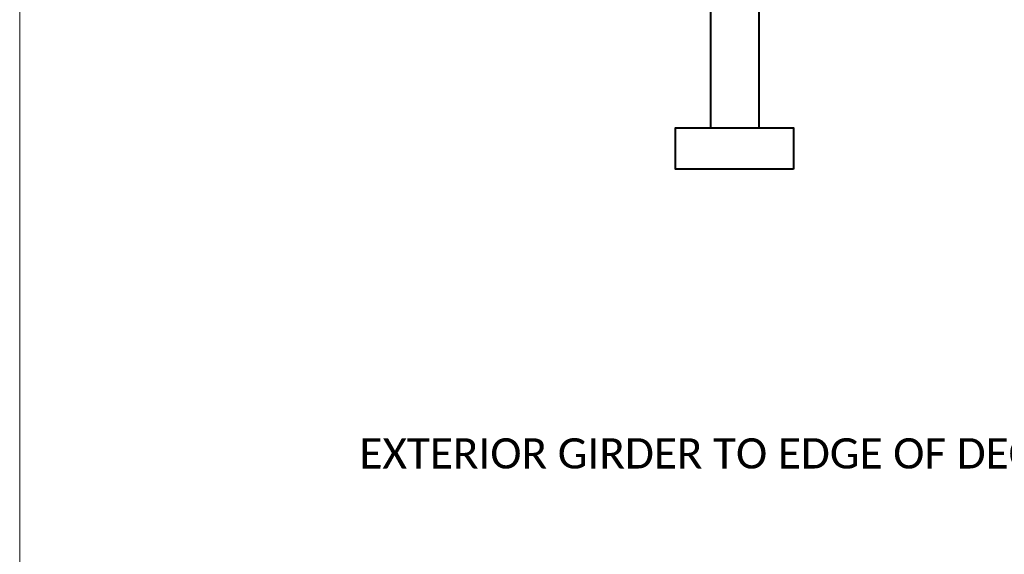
# Model space of a CAD drawing. Header units: metres. Extents: x -138 to 797, y -50 to 519.
# Tile 55 of 256: x -113 to -64, y 26 to 53. Entities that reach past the tile are written whole.
import ezdxf
from ezdxf.enums import TextEntityAlignment as Align

# ---------------------------------------------------------------- set-up
doc = ezdxf.new("R2010")
doc.units = ezdxf.units.M
doc.header["$MEASUREMENT"] = 0
for name, color, linetype, lineweight in [('B_ANNO_DIM', 7, 'Continuous', 18), ('B_ANNO_TEXT', 7, 'Continuous', 18), ('B_DETAIL_OBJ', 7, 'Continuous', 40)]:
    doc.layers.add(name, color=color, linetype=linetype, lineweight=lineweight)
doc.layers.add('B_ANNO_NOPLOT', color=47, linetype='Continuous', lineweight=18, plot=False)
doc.styles.add('Annotative', font='calibri.ttf', dxfattribs={"height": 0.0625})
doc.styles.get("Standard").update_dxf_attribs({"font": 'calibri.ttf'})

# ---------------------------------------------------------------- blocks, each defined once
blk = doc.blocks.new('INS_JTSS_ATGRSDWK+SS_BASE')
at = {"layer": 'B_ANNO_NOPLOT', "flags": 128}
blk.add_lwpolyline([(0, -316.4871), (0, -64.4871), (323.9277, -64.4871), (323.9277, -77.632), (378, -77.632), (378, -275.9875), (316.5708, -275.9875), (316.5708, -316.4871)], close=True, dxfattribs=at)
at = {"layer": 'B_DETAIL_OBJ'}
for p, q in [((34.2847, -204.5341), (34.2847, -219.4141)), ((36.6847, -204.5341), (36.6847, -219.4141))]:
    blk.add_line(p, q, dxfattribs=at)
at = {"layer": 'B_DETAIL_OBJ', "flags": 128}
blk.add_lwpolyline([(38.4167, -221.4581), (32.5527, -221.4581), (32.5527, -219.4141), (38.4167, -219.4141)], close=True, dxfattribs=at)
at = {"style": 'Annotative'}
blk.add_attdef('DIM12', text='', height=1.5, rotation=90, dxfattribs=at).set_placement((9.8635, -92.4421), align=Align.MIDDLE_CENTER)
at = {"layer": 'B_ANNO_DIM', "lineweight": 30}
for tag, p in [('BAR1', (10.7294, -248.1165)), ('BAR3', (129.0984, -257.5272))]:
    blk.add_attdef(tag, text='', height=1.5, dxfattribs=at).set_placement(p, align=Align.TOP_LEFT)
at = {"layer": 'B_ANNO_DIM', "style": 'Annotative'}
for tag, p in [('BAR2', (96.1024, -274.8563)), ('BAR4', (122.9444, -296.1127))]:
    blk.add_attdef(tag, text='', height=1.5, dxfattribs=at).set_placement(p, align=Align.TOP_LEFT)
at = {"layer": 'B_ANNO_TEXT', "insert": (1.8454, -234.8137), "char_height": 1.5, "width": 109.373303, "attachment_point": 1, "line_spacing_factor": 0.9, "style": 'Annotative'}
blk.add_mtext('\\pxqc;EXTERIOR GIRDER TO EDGE OF DECK AND AT PARAPETS, MEDIANS AND SIDEWALKS', dxfattribs=at)
at = {"layer": 'B_ANNO_TEXT', "style": 'Annotative'}
for tag, p in [('SS', (321.0554, -84.683)), ('BID#', (275.9705, -312.1489))]:
    blk.add_attdef(tag, p, '', height=1.5, dxfattribs=at)
blk = doc.blocks.new('*U1778')
at = {"layer": 'B_ANNO_NOPLOT', "flags": 128}
blk.add_lwpolyline([(0, 0), (0, 252), (323.928, 252), (323.928, 238.855), (378, 238.855), (378, 40.5), (316.571, 40.5), (316.571, 0)], close=True, dxfattribs=at)
at = {"layer": 'B_ANNO_TEXT', "style": 'Annotative'}
for tag, p in [('JO1', (357.189, 85.335)), ('JO2', (357.189, 82.392)), ('JO3', (357.189, 79.392)), ('JO4', (357.189, 76.43)), ('JO5', (357.189, 73.439)), ('JO6', (357.189, 70.335)), ('JO7', (357.189, 67.477)), ('JO8', (357.189, 64.496)), ('JO9', (357.189, 61.535))]:
    blk.add_attdef(tag, text='', height=1.5, dxfattribs=at).set_placement(p, align=Align.CENTER)
blk = doc.blocks.new('*U976')
at = {"layer": 'B_ANNO_NOPLOT', "flags": 128}
blk.add_lwpolyline([(0, 0), (0, 252), (323.928, 252), (323.928, 238.855), (378, 238.855), (378, 40.5), (316.571, 40.5), (316.571, 0)], close=True, dxfattribs=at)
blk = doc.blocks.new('*U1006')
at = {"layer": 'B_ANNO_NOPLOT', "flags": 128}
blk.add_lwpolyline([(0, 0), (0, 252), (323.9277, 252), (323.9277, 238.8552), (378, 238.8552), (378, 40.4996), (316.5708, 40.4996), (316.5708, 0)], close=True, dxfattribs=at)
blk = doc.blocks.new('*U739')
at = {"layer": 'B_ANNO_NOPLOT', "flags": 128}
blk.add_lwpolyline([(0, -316.4871), (0, -64.4871), (323.9277, -64.4871), (323.9277, -77.632), (378, -77.632), (378, -275.9875), (316.5708, -275.9875), (316.5708, -316.4871)], close=True, dxfattribs=at)

msp = doc.modelspace()

# ---------------------------------------------------------------- block references
msp.add_blockref('INS_JTSS_ATGRSDWK+SS_BASE', (-112.829, 266.839))

# ---------------------------------------------------------------- next in the draw order: block references
for name in ['*U1778', '*U976']:
    msp.add_blockref(name, (-112.829, -49.648))

# ---------------------------------------------------------------- next in the draw order: block references
msp.add_blockref('*U1006', (-112.829, -49.648))

# ---------------------------------------------------------------- next in the draw order: block references
msp.add_blockref('*U739', (-112.829, 266.839))

doc.saveas('drawing.dxf')
